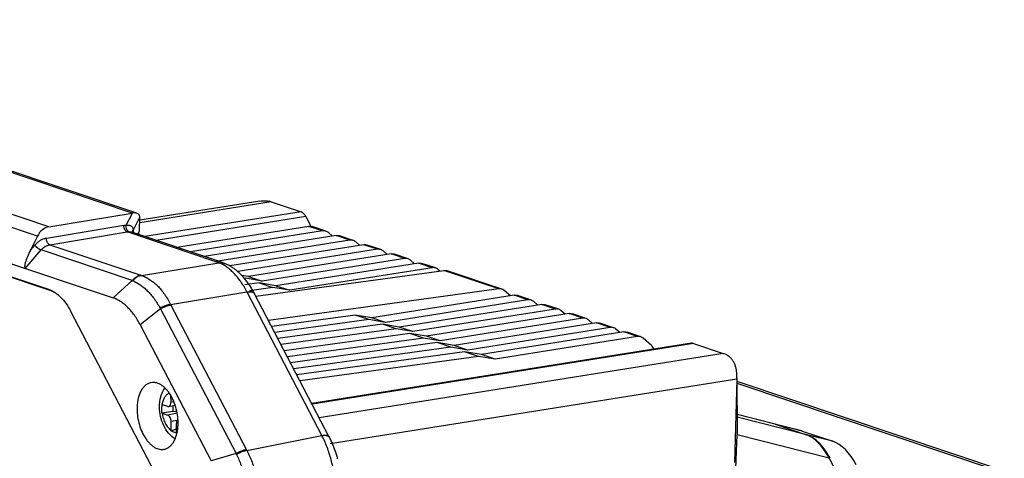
# Model space of a CAD drawing. Header units: millimetres. Extents: x 37 to 570, y 22 to 398.
# Tile 29 of 52: x 297 to 384, y 300 to 338. Entities that reach past the tile are written whole.
import ezdxf

# ---------------------------------------------------------------- set-up
doc = ezdxf.new("R2010")
doc.units = ezdxf.units.MM
doc.header["$LTSCALE"] = 32.67
doc.layers.add('00_COMPONENTS', color=7, linetype='CONTINUOUS')

msp = doc.modelspace()

# ---------------------------------------------------------------- linework, layer by layer
at = {"layer": '00_COMPONENTS', "color": 4}
for p, q in [((307.097, 321.201), (256.2, 338.273)), ((299.74, 319.993), (248.677, 337.12)), ((298.725, 319.156), (247.647, 336.288)), ((319.371, 322.189), (307.753, 320.345)), ((306.573, 320.138), (307.11, 321.203)), ((307.178, 319.663), (307.763, 320.825)), ((321.997, 321.308), (308.222, 319.12)), ((322.426, 320.882), (309.222, 318.784)), ((299.518, 318.996), (306.362, 320.121)), ((323.903, 319.62), (322.694, 320.025)), ((299.815, 318.406), (306.659, 319.53)), ((314.398, 316.934), (306.659, 319.53)), ((307.178, 319.663), (307.174, 319.471)), ((326.321, 318.809), (325.112, 319.214)), ((298.103, 317.922), (298.491, 318.375)), ((299.815, 318.406), (307.866, 315.705)), ((328.739, 317.998), (327.53, 318.403)), ((297.652, 316.314), (299.047, 317.939)), ((307.09, 315.241), (299.047, 317.939)), ((331.157, 317.187), (329.948, 317.592)), ((307.912, 315.69), (314.738, 316.811)), ((333.574, 316.376), (332.365, 316.781)), ((339.451, 314.512), (334.615, 316.134)), ((307.09, 315.241), (305.405, 313.714)), ((299.942, 314.324), (300.012, 314.338)), ((310.484, 313.134), (317.224, 314.241)), ((323.832, 301.574), (317.235, 314.219)), ((342.037, 313.537), (340.828, 313.943)), ((310.515, 313.072), (317.177, 300.302)), ((344.455, 312.726), (343.246, 313.132)), ((309.602, 312.744), (307.807, 311.326)), ((309.602, 312.744), (316.264, 299.973)), ((346.873, 311.915), (345.664, 312.321)), ((349.291, 311.104), (348.082, 311.51)), ((351.709, 310.293), (350.5, 310.699)), ((356.65, 309.685), (322.979, 304.337)), ((359.276, 308.804), (323.607, 303.134)), ((360.476, 306.523), (324.58, 300.816)), ((360.479, 306.633), (360.506, 301.687)), ((360.484, 306.178), (383.458, 298.473)), ((310.52, 304.523), (310.759, 304.571)), ((311.064, 303.537), (310.224, 303.368)), ((363.855, 302.557), (360.499, 303.406)), ((311.074, 302.894), (310.529, 302.784)), ((366.549, 301.653), (360.5, 303.184)), ((366.25, 301.951), (363.934, 302.537)), ((317.21, 300.241), (323.843, 301.552)), ((368.623, 299.567), (360.503, 301.622)), ((368.945, 301.047), (366.629, 301.633)), ((316.264, 299.973), (314.066, 299.329))]:
    msp.add_line(p, q, dxfattribs=at)
at = {"layer": '00_COMPONENTS', "color": 7}
for p, q in [((307.498, 321.181), (256.686, 338.224)), ((238.206, 336.253), (305.405, 313.714)), ((274.548, 322.906), (299.706, 314.468)), ((299.942, 314.324), (274.814, 322.752)), ((318.369, 322.255), (307.758, 320.571)), ((319.371, 322.189), (321.997, 321.308)), ((299.74, 319.993), (307.097, 321.201)), ((307.739, 319.632), (307.763, 320.825)), ((322.426, 320.882), (322.87, 320.029)), ((322.694, 320.025), (311.041, 318.174)), ((324.198, 319.597), (322.989, 320.002)), ((298.725, 319.156), (298.103, 317.922)), ((307.121, 319.489), (307.12, 319.491)), ((307.509, 319.359), (307.668, 319.481)), ((307.732, 319.295), (307.519, 319.367)), ((307.668, 319.481), (307.739, 319.632)), ((307.732, 319.295), (307.722, 319.288)), ((307.732, 319.284), (307.732, 319.295)), ((323.903, 319.62), (312.25, 317.769)), ((325.112, 319.214), (313.459, 317.363)), ((324.764, 319.159), (324.41, 319.473)), ((326.616, 318.786), (325.407, 319.191)), ((326.321, 318.809), (314.668, 316.958)), ((327.53, 318.403), (315.72, 316.527)), ((327.182, 318.348), (326.828, 318.662)), ((329.034, 317.975), (327.825, 318.38)), ((328.739, 317.998), (316.406, 316.039)), ((329.948, 317.592), (317.371, 315.595)), ((329.6, 317.537), (329.246, 317.851)), ((331.452, 317.164), (330.243, 317.569)), ((331.157, 317.187), (318.579, 315.189)), ((332.365, 316.781), (319.788, 314.784)), ((332.018, 316.726), (331.664, 317.04)), ((333.87, 316.353), (332.661, 316.758)), ((317.371, 315.595), (316.765, 315.697)), ((317.371, 315.595), (318.579, 315.189)), ((318.017, 313.849), (334.615, 316.134)), ((333.574, 316.376), (320.997, 314.378)), ((334.246, 316.083), (334.082, 316.229)), ((339.732, 314.487), (334.897, 316.109)), ((316.955, 315.488), (317.101, 315.439)), ((317.101, 315.439), (317.008, 315.426)), ((318.31, 315.034), (317.044, 314.859)), ((318.579, 315.189), (317.101, 315.439)), ((319.788, 314.784), (318.31, 315.034)), ((318.31, 315.034), (319.519, 314.628)), ((319.788, 314.784), (320.997, 314.378)), ((319.519, 314.628), (317.46, 314.345)), ((324.498, 301.426), (317.876, 314.119)), ((339.451, 314.512), (319.13, 311.715)), ((320.997, 314.378), (319.519, 314.628)), ((340.828, 313.943), (328.251, 311.945)), ((340.48, 313.888), (339.944, 314.364)), ((342.333, 313.514), (341.124, 313.92)), ((342.037, 313.537), (329.46, 311.54)), ((343.246, 313.132), (330.669, 311.134)), ((342.898, 313.077), (342.544, 313.391)), ((344.75, 312.703), (343.541, 313.109)), ((313.571, 289.712), (301.679, 312.507)), ((326.773, 312.195), (319.408, 311.182)), ((328.251, 311.945), (326.773, 312.195)), ((327.982, 311.79), (326.773, 312.195)), ((344.455, 312.726), (331.878, 310.729)), ((345.664, 312.321), (333.087, 310.323)), ((345.316, 312.266), (344.962, 312.58)), ((347.168, 311.892), (345.959, 312.298)), ((307.807, 311.326), (314.066, 299.329)), ((327.982, 311.79), (319.687, 310.648)), ((329.191, 311.384), (319.965, 310.114)), ((329.46, 311.54), (327.982, 311.79)), ((329.46, 311.54), (328.251, 311.945)), ((330.669, 311.134), (329.191, 311.384)), ((330.4, 310.979), (329.191, 311.384)), ((346.873, 311.915), (334.296, 309.918)), ((348.082, 311.51), (335.505, 309.512)), ((347.734, 311.455), (347.38, 311.769)), ((349.586, 311.081), (348.377, 311.487)), ((330.4, 310.979), (320.244, 309.581)), ((331.609, 310.573), (320.522, 309.047)), ((331.878, 310.729), (330.4, 310.979)), ((331.878, 310.729), (330.669, 311.134)), ((333.087, 310.323), (331.609, 310.573)), ((332.818, 310.168), (331.609, 310.573)), ((349.291, 311.104), (336.714, 309.107)), ((350.5, 310.699), (337.923, 308.701)), ((350.152, 310.644), (349.798, 310.958)), ((352.004, 310.27), (350.795, 310.676)), ((332.818, 310.168), (320.8, 308.514)), ((334.026, 309.762), (321.079, 307.98)), ((356.472, 309.702), (322.957, 304.378)), ((334.296, 309.918), (332.818, 310.168)), ((334.296, 309.918), (333.087, 310.323)), ((335.505, 309.512), (334.026, 309.762)), ((335.235, 309.357), (334.026, 309.762)), ((336.714, 309.107), (335.505, 309.512)), ((351.709, 310.293), (339.132, 308.296)), ((352.936, 309.508), (352.216, 310.147)), ((356.65, 309.685), (359.276, 308.804)), ((335.235, 309.357), (321.357, 307.446)), ((336.444, 308.951), (321.635, 306.913)), ((336.714, 309.107), (335.235, 309.357)), ((337.923, 308.701), (336.444, 308.951)), ((337.653, 308.546), (336.444, 308.951)), ((339.132, 308.296), (337.923, 308.701)), ((337.653, 308.546), (321.914, 306.379)), ((339.132, 308.296), (337.653, 308.546)), ((360.476, 306.523), (360.27, 299.173)), ((360.481, 306.676), (360.508, 301.809)), ((360.483, 306.355), (384.09, 298.438)), ((309.734, 304.304), (310.22, 304.141)), ((310.52, 304.523), (310.517, 305.061)), ((309.707, 304.056), (309.707, 304.12)), ((309.708, 303.927), (309.707, 304.12)), ((310.705, 303.678), (309.711, 303.541)), ((309.738, 303.531), (310.224, 303.368)), ((310.316, 304.134), (310.881, 304.248)), ((310.705, 303.678), (310.703, 304.212)), ((311.044, 303.643), (310.705, 303.678)), ((363.825, 302.565), (360.499, 303.407)), ((310.533, 302.008), (310.529, 302.784)), ((311.017, 301.845), (311.013, 302.622)), ((363.855, 302.557), (366.549, 301.653)), ((366.221, 301.959), (363.905, 302.545)), ((363.934, 302.537), (366.629, 301.633)), ((310.534, 301.963), (311.015, 302.163)), ((311.004, 301.806), (311.018, 301.801)), ((366.25, 301.951), (368.945, 301.047)), ((360.366, 297.903), (360.503, 301.622)), ((368.623, 299.567), (370.599, 295.779))]:
    msp.add_line(p, q, dxfattribs=at)
for points in [[(315.247, 316.753), (315.206, 316.769), (315.156, 316.788), (315.107, 316.806), (315.059, 316.824), (315.011, 316.841), (314.965, 316.857), (314.919, 316.873), (314.875, 316.889), (307.07, 319.506)], [(307.12, 319.491), (307.12, 319.492), (307.12, 319.493), (307.12, 319.493), (307.12, 319.494), (307.12, 319.493), (307.12, 319.492)], [(317.876, 314.119), (317.835, 314.196), (317.787, 314.284), (317.738, 314.371), (317.688, 314.458), (317.637, 314.543), (317.585, 314.628), (317.532, 314.712), (317.478, 314.795), (317.424, 314.877), (317.368, 314.958), (317.311, 315.038), (317.253, 315.116), (317.195, 315.194), (317.136, 315.27), (317.075, 315.345), (317.014, 315.419), (316.953, 315.491), (316.89, 315.563), (316.826, 315.632), (316.762, 315.7), (316.697, 315.767), (316.631, 315.832), (316.565, 315.896), (316.498, 315.958), (316.43, 316.018), (316.362, 316.077), (316.293, 316.134), (316.224, 316.189), (316.154, 316.242), (316.084, 316.293), (316.014, 316.343), (315.944, 316.39), (315.873, 316.435), (315.803, 316.479), (315.732, 316.521), (315.661, 316.56), (315.59, 316.598), (315.519, 316.634), (315.448, 316.668), (315.377, 316.699), (315.306, 316.729), (315.247, 316.753)], [(325.232, 299.511), (325.206, 299.606), (325.179, 299.702), (325.151, 299.797), (325.122, 299.892), (325.093, 299.986), (325.062, 300.08), (325.03, 300.174), (324.998, 300.268), (324.964, 300.361), (324.93, 300.453), (324.895, 300.545), (324.859, 300.637), (324.821, 300.728), (324.783, 300.819), (324.744, 300.909), (324.705, 300.999), (324.664, 301.088), (324.622, 301.176), (324.58, 301.264), (324.536, 301.351), (324.498, 301.426)]]:
    msp.add_lwpolyline(points, dxfattribs=at)
at = {"layer": '00_COMPONENTS', "color": 4}
for centre, radius, start, end in [((307.522, 319.455), 0.401, 173.15339, 174.78276), ((307.521, 319.456), 0.401, 174.78306, 175.34181), ((311.901, 309.505), 7.837, 68.77564, 71.42548), ((309.215, 319.725), 4.24, 251.46032, 252.10582), ((309.639, 321.553), 6.807, 248.00441, 248.49751), ((306.392, 308.562), 12.23, 27.54952, 27.66358), ((317.707, 313.999), 0.206, 33.3909, 41.28731), ((317.713, 314.004), 0.198, 29.28043, 33.33646), ((317.714, 314.004), 0.197, 27.54892, 29.27554), ((314.341, 315.068), 4.315, 206.6341, 207.54912), ((315.552, 316.202), 6.881, 209.44179, 210.16278), ((310.993, 302.438), 0.593, 272.28448, 277.58232), ((313.008, 295.927), 12.208, 27.43531, 27.54951), ((324.322, 301.334), 0.198, 27.43502, 29.2641), ((322.372, 302.813), 6.735, 204.9371, 205.67712), ((321.06, 302.328), 4.38, 207.55212, 208.45812)]:
    msp.add_arc(centre, radius, start, end, dxfattribs=at)
at = {"layer": '00_COMPONENTS', "color": 7}
for centre, radius, start, end in [((355.986, 306.765), 4.494, 358.31848, 0.28609), ((310.046, 305.234), 0.98, 249.80124, 251.47962), ((333.647, 304.241), 23.94, 179.82598, 180.28915), ((310.05, 304.461), 0.98, 249.80124, 251.47962), ((311.752, 302.014), 1.219, 180.30639, 182.39511), ((312.236, 301.852), 1.219, 180.30639, 182.39511), ((357.677, 301.795), 2.83, 357.80019, 0.2828)]:
    msp.add_arc(centre, radius, start, end, dxfattribs=at)
for centre, major_axis, ratio, start_param, end_param in [((319.397, 317.356), (-0.985, 4.905), 0.582595, -0.323193, -0.263243), ((307.055, 319.748), (0.484, 1.42), 0.759447, 0.375343, 0.385971), ((306.024, 322.272), (-1.645, 1.702), 0.331187, -2.823687, -2.802481), ((322.002, 320.341), (-0.197, 0.981), 0.582599, -1.108284, -0.323189), ((299.698, 318.539), (0.484, 1.42), 0.759447, 0.385971, 1.389535), ((298.393, 317.796), (0.749, 1.479), 0.190346, -4.701202, -3.113754), ((356.655, 308.718), (-0.197, 0.981), 0.582599, -0.323189, -0.023671), ((359.302, 303.971), (-0.985, 4.905), 0.582603, -0.383135, -0.323185), ((360.638, 304.183), (0.036, 5.068), 0.039906, 1.06656, 1.091322), ((363.86, 301.525), (-0.176, 1.047), 0.552273, -0.28681, -0.238515), ((363.94, 301.505), (-0.176, 1.047), 0.552273, -0.28681, -0.174389), ((360.668, 297.99), (-0.02, 5.162), 0.041048, 0.772337, 0.790267), ((366.256, 300.919), (-0.176, 1.047), 0.552273, -0.28681, -0.238515), ((366.577, 296.494), (-0.882, 5.235), 0.552273, -1.039337, -0.28681), ((366.657, 296.474), (-0.882, 5.235), 0.552273, -1.039337, -0.28681), ((368.973, 295.888), (-0.882, 5.235), 0.552273, -1.039337, -0.28681)]:
    msp.add_ellipse(centre, major_axis=major_axis, ratio=ratio, start_param=start_param, end_param=end_param, dxfattribs=at)
for points, knots in [([(318.369, 322.255), (318.442, 322.267), (318.714, 322.299), (318.994, 322.288), (319.19, 322.241)], [0, 0, 0, 0, 0.269114, 1, 1, 1, 1]), ([(307.498, 321.181), (307.441, 321.2), (307.31, 321.222), (307.179, 321.214), (307.11, 321.203)], [0, 0, 0, 0, 0.462646, 1, 1, 1, 1]), ([(307.763, 320.848), (307.763, 320.883), (307.752, 320.954), (307.701, 321.052), (307.614, 321.132), (307.539, 321.167), (307.498, 321.181)], [0, 0, 0, 0, 0.232287, 0.464787, 0.715048, 1, 1, 1, 1]), ([(322.694, 320.025), (322.744, 320.033), (322.844, 320.038), (322.943, 320.018), (322.989, 320.002)], [0, 0, 0, 0, 0.505891, 1, 1, 1, 1]), ([(324.198, 319.597), (324.152, 319.612), (324.053, 319.632), (323.953, 319.628), (323.903, 319.62)], [0, 0, 0, 0, 0.494109, 1, 1, 1, 1]), ([(324.41, 319.473), (324.379, 319.501), (324.312, 319.55), (324.237, 319.584), (324.198, 319.597)], [0, 0, 0, 0, 0.504118, 1, 1, 1, 1]), ([(325.112, 319.214), (325.162, 319.222), (325.262, 319.227), (325.361, 319.207), (325.407, 319.191)], [0, 0, 0, 0, 0.505891, 1, 1, 1, 1]), ([(326.616, 318.786), (326.57, 318.801), (326.471, 318.821), (326.37, 318.817), (326.321, 318.809)], [0, 0, 0, 0, 0.494109, 1, 1, 1, 1]), ([(326.828, 318.662), (326.797, 318.69), (326.73, 318.739), (326.655, 318.773), (326.616, 318.786)], [0, 0, 0, 0, 0.504118, 1, 1, 1, 1]), ([(327.53, 318.403), (327.579, 318.411), (327.68, 318.416), (327.779, 318.396), (327.825, 318.38)], [0, 0, 0, 0, 0.505891, 1, 1, 1, 1]), ([(329.034, 317.975), (328.988, 317.99), (328.889, 318.01), (328.788, 318.006), (328.739, 317.998)], [0, 0, 0, 0, 0.494109, 1, 1, 1, 1]), ([(329.246, 317.851), (329.215, 317.879), (329.148, 317.928), (329.073, 317.962), (329.034, 317.975)], [0, 0, 0, 0, 0.504118, 1, 1, 1, 1]), ([(329.948, 317.592), (329.997, 317.6), (330.098, 317.605), (330.196, 317.585), (330.243, 317.569)], [0, 0, 0, 0, 0.505891, 1, 1, 1, 1]), ([(331.452, 317.164), (331.405, 317.179), (331.307, 317.199), (331.206, 317.195), (331.157, 317.187)], [0, 0, 0, 0, 0.494109, 1, 1, 1, 1]), ([(331.664, 317.04), (331.633, 317.068), (331.566, 317.117), (331.491, 317.151), (331.452, 317.164)], [0, 0, 0, 0, 0.504118, 1, 1, 1, 1]), ([(332.365, 316.781), (332.415, 316.789), (332.516, 316.794), (332.614, 316.774), (332.661, 316.758)], [0, 0, 0, 0, 0.505891, 1, 1, 1, 1]), ([(333.87, 316.353), (333.823, 316.368), (333.725, 316.388), (333.624, 316.384), (333.574, 316.376)], [0, 0, 0, 0, 0.494109, 1, 1, 1, 1]), ([(334.082, 316.229), (334.051, 316.257), (333.984, 316.306), (333.909, 316.34), (333.87, 316.353)], [0, 0, 0, 0, 0.504118, 1, 1, 1, 1]), ([(334.615, 316.134), (334.662, 316.141), (334.758, 316.144), (334.852, 316.124), (334.897, 316.109)], [0, 0, 0, 0, 0.505395, 1, 1, 1, 1]), ([(299.706, 314.468), (299.897, 314.404), (300.179, 314.26), (300.523, 314.006), (300.78, 313.772), (301.027, 313.502), (301.347, 313.09), (301.554, 312.747), (301.679, 312.507)], [0, 0, 0, 0, 0.212764, 0.328459, 0.450627, 0.579234, 0.714019, 1, 1, 1, 1]), ([(300.308, 314.161), (300.278, 314.178), (300.16, 314.24), (300.036, 314.293), (299.942, 314.324)], [0, 0, 0, 0, 0.25714, 1, 1, 1, 1]), ([(339.732, 314.487), (339.688, 314.502), (339.594, 314.522), (339.498, 314.519), (339.451, 314.512)], [0, 0, 0, 0, 0.494605, 1, 1, 1, 1]), ([(339.944, 314.364), (339.913, 314.391), (339.846, 314.44), (339.771, 314.474), (339.732, 314.487)], [0, 0, 0, 0, 0.504118, 1, 1, 1, 1]), ([(340.828, 313.943), (340.878, 313.951), (340.978, 313.955), (341.077, 313.935), (341.124, 313.92)], [0, 0, 0, 0, 0.505891, 1, 1, 1, 1]), ([(307.807, 311.326), (307.654, 311.619), (307.402, 312.036), (307.013, 312.538), (306.712, 312.867), (306.399, 313.152), (305.98, 313.461), (305.638, 313.636), (305.405, 313.714)], [0, 0, 0, 0, 0.285981, 0.420764, 0.549373, 0.671538, 0.787236, 1, 1, 1, 1]), ([(342.333, 313.514), (342.286, 313.53), (342.187, 313.55), (342.087, 313.545), (342.037, 313.537)], [0, 0, 0, 0, 0.494109, 1, 1, 1, 1]), ([(342.544, 313.391), (342.513, 313.418), (342.446, 313.467), (342.371, 313.501), (342.333, 313.514)], [0, 0, 0, 0, 0.504118, 1, 1, 1, 1]), ([(343.246, 313.132), (343.296, 313.14), (343.396, 313.144), (343.495, 313.124), (343.541, 313.109)], [0, 0, 0, 0, 0.505891, 1, 1, 1, 1]), ([(344.75, 312.703), (344.704, 312.719), (344.605, 312.739), (344.505, 312.734), (344.455, 312.726)], [0, 0, 0, 0, 0.494109, 1, 1, 1, 1]), ([(344.962, 312.58), (344.931, 312.607), (344.864, 312.656), (344.789, 312.69), (344.75, 312.703)], [0, 0, 0, 0, 0.504118, 1, 1, 1, 1]), ([(345.664, 312.321), (345.714, 312.329), (345.814, 312.333), (345.913, 312.314), (345.959, 312.298)], [0, 0, 0, 0, 0.505891, 1, 1, 1, 1]), ([(347.168, 311.892), (347.122, 311.908), (347.023, 311.928), (346.923, 311.923), (346.873, 311.915)], [0, 0, 0, 0, 0.494109, 1, 1, 1, 1]), ([(347.38, 311.769), (347.349, 311.796), (347.282, 311.845), (347.207, 311.879), (347.168, 311.892)], [0, 0, 0, 0, 0.504118, 1, 1, 1, 1]), ([(348.082, 311.51), (348.131, 311.518), (348.232, 311.522), (348.331, 311.503), (348.377, 311.487)], [0, 0, 0, 0, 0.505891, 1, 1, 1, 1]), ([(349.586, 311.081), (349.54, 311.097), (349.441, 311.117), (349.34, 311.112), (349.291, 311.104)], [0, 0, 0, 0, 0.494109, 1, 1, 1, 1]), ([(349.798, 310.958), (349.767, 310.985), (349.7, 311.034), (349.625, 311.068), (349.586, 311.081)], [0, 0, 0, 0, 0.504118, 1, 1, 1, 1]), ([(350.5, 310.699), (350.549, 310.707), (350.65, 310.711), (350.749, 310.692), (350.795, 310.676)], [0, 0, 0, 0, 0.505891, 1, 1, 1, 1]), ([(352.004, 310.27), (351.957, 310.286), (351.859, 310.306), (351.758, 310.301), (351.709, 310.293)], [0, 0, 0, 0, 0.494109, 1, 1, 1, 1]), ([(352.216, 310.147), (352.185, 310.174), (352.118, 310.223), (352.043, 310.257), (352.004, 310.27)], [0, 0, 0, 0, 0.504118, 1, 1, 1, 1]), ([(353.15, 309.174), (353.128, 309.239), (353.071, 309.361), (352.984, 309.465), (352.936, 309.508)], [0, 0, 0, 0, 0.515173, 1, 1, 1, 1]), ([(360.481, 306.788), (360.48, 306.896), (360.471, 307.109), (360.428, 307.419), (360.354, 307.71), (360.247, 307.979), (360.105, 308.222), (359.925, 308.433), (359.708, 308.609), (359.544, 308.697), (359.457, 308.735)], [0, 0, 0, 0, 0.139461, 0.273169, 0.401337, 0.524565, 0.644004, 0.761443, 0.879237, 1, 1, 1, 1]), ([(308.741, 306.225), (308.696, 306.216), (308.607, 306.192), (308.435, 306.119), (308.23, 305.981), (308.017, 305.752), (307.838, 305.465), (307.695, 305.127), (307.592, 304.745), (307.53, 304.328), (307.518, 304.04), (307.519, 303.892)], [0, 0, 0, 0, 0.048189, 0.09694, 0.197997, 0.306818, 0.425511, 0.55487, 0.694597, 0.843559, 1, 1, 1, 1]), ([(311.146, 302.676), (311.144, 302.909), (311.107, 303.378), (310.956, 304.064), (310.718, 304.707), (310.451, 305.191), (310.203, 305.524), (310.009, 305.738), (309.806, 305.918), (309.595, 306.061), (309.38, 306.166), (309.164, 306.23), (308.949, 306.252), (308.809, 306.239), (308.741, 306.225)], [0, 0, 0, 0, 0.147148, 0.296306, 0.442007, 0.579191, 0.643355, 0.704044, 0.761073, 0.814449, 0.864403, 0.911428, 0.956291, 1, 1, 1, 1]), ([(309.505, 304.082), (309.503, 304.383), (309.57, 304.973), (309.817, 305.522), (309.987, 305.751)], [0, 0, 0, 0, 0.51415, 1, 1, 1, 1]), ([(310.316, 304.134), (310.346, 304.14), (310.408, 304.173), (310.473, 304.263), (310.512, 304.384), (310.52, 304.475), (310.52, 304.523)], [0, 0, 0, 0, 0.197217, 0.424455, 0.694816, 1, 1, 1, 1]), ([(307.519, 303.892), (307.52, 303.659), (307.558, 303.19), (307.708, 302.504), (307.947, 301.861), (308.213, 301.377), (308.461, 301.043), (308.655, 300.83), (308.858, 300.65), (309.069, 300.507), (309.284, 300.402), (309.5, 300.338), (309.715, 300.316), (309.856, 300.329), (309.924, 300.343)], [0, 0, 0, 0, 0.147148, 0.296306, 0.442007, 0.579191, 0.643355, 0.704044, 0.761073, 0.814449, 0.864403, 0.911428, 0.956291, 1, 1, 1, 1]), ([(310.891, 301.262), (310.671, 301.392), (310.27, 301.748), (309.843, 302.44), (309.573, 303.234), (309.506, 303.799), (309.505, 304.082)], [0, 0, 0, 0, 0.234738, 0.481806, 0.740296, 1, 1, 1, 1]), ([(310.22, 304.141), (310.228, 304.138), (310.259, 304.13), (310.292, 304.13), (310.316, 304.134)], [0, 0, 0, 0, 0.259498, 1, 1, 1, 1]), ([(309.924, 300.343), (309.968, 300.352), (310.057, 300.376), (310.23, 300.449), (310.434, 300.587), (310.647, 300.815), (310.826, 301.102), (310.969, 301.441), (311.073, 301.823), (311.134, 302.239), (311.146, 302.528), (311.146, 302.676)], [0, 0, 0, 0, 0.048189, 0.09694, 0.197997, 0.306818, 0.425511, 0.55487, 0.694597, 0.843559, 1, 1, 1, 1]), ([(310.529, 302.784), (310.529, 302.849), (310.512, 302.977), (310.449, 303.152), (310.354, 303.291), (310.268, 303.354), (310.224, 303.368)], [0, 0, 0, 0, 0.280027, 0.555696, 0.800326, 1, 1, 1, 1]), ([(311.134, 302.97), (311.091, 302.934), (311.027, 302.818), (311.012, 302.692), (311.013, 302.622)], [0, 0, 0, 0, 0.443405, 1, 1, 1, 1]), ([(310.534, 301.963), (310.573, 301.95), (310.729, 301.897), (310.886, 301.844), (311.004, 301.806)], [0, 0, 0, 0, 0.248832, 1, 1, 1, 1])]:
    msp.add_open_spline(points, degree=3, knots=knots, dxfattribs=at)
at = {"layer": '00_COMPONENTS', "color": 4}
for points, knots in [([(306.659, 319.53), (306.614, 319.545), (306.551, 319.589), (306.485, 319.67), (306.44, 319.746), (306.404, 319.833), (306.37, 319.957), (306.36, 320.056), (306.362, 320.121)], [0, 0, 0, 0, 0.200768, 0.318017, 0.445221, 0.580193, 0.719994, 1, 1, 1, 1]), ([(306.362, 320.121), (306.38, 320.124), (306.449, 320.134), (306.52, 320.138), (306.573, 320.138)], [0, 0, 0, 0, 0.252746, 1, 1, 1, 1]), ([(306.816, 319.543), (306.795, 319.55), (306.754, 319.571), (306.699, 319.62), (306.652, 319.684), (306.599, 319.79), (306.563, 319.944), (306.564, 320.073), (306.573, 320.138)], [0, 0, 0, 0, 0.096215, 0.201092, 0.316234, 0.441478, 0.714644, 1, 1, 1, 1]), ([(306.573, 320.138), (306.618, 320.142), (306.705, 320.146), (306.829, 320.132), (306.939, 320.1), (307.029, 320.05), (307.1, 319.984), (307.148, 319.906), (307.175, 319.819), (307.18, 319.758), (307.18, 319.728)], [0, 0, 0, 0, 0.161952, 0.310293, 0.444432, 0.565671, 0.677361, 0.78414, 0.890557, 1, 1, 1, 1]), ([(306.659, 319.53), (306.672, 319.532), (306.724, 319.54), (306.777, 319.543), (306.816, 319.543)], [0, 0, 0, 0, 0.25281, 1, 1, 1, 1]), ([(306.816, 319.543), (306.862, 319.543), (306.948, 319.538), (307.032, 319.519), (307.07, 319.506)], [0, 0, 0, 0, 0.533578, 1, 1, 1, 1]), ([(307.12, 319.493), (307.117, 319.534), (307.126, 319.616), (307.159, 319.693), (307.18, 319.728)], [0, 0, 0, 0, 0.494849, 1, 1, 1, 1]), ([(307.123, 319.503), (307.127, 319.531), (307.14, 319.587), (307.163, 319.639), (307.178, 319.663)], [0, 0, 0, 0, 0.497005, 1, 1, 1, 1]), ([(307.18, 319.728), (307.18, 319.722), (307.18, 319.701), (307.179, 319.679), (307.178, 319.663)], [0, 0, 0, 0, 0.25541, 1, 1, 1, 1]), ([(298.491, 318.375), (298.562, 318.457), (298.713, 318.609), (298.966, 318.795), (299.235, 318.929), (299.424, 318.981), (299.518, 318.996)], [0, 0, 0, 0, 0.267145, 0.523172, 0.767254, 1, 1, 1, 1]), ([(299.047, 317.939), (299.024, 317.946), (298.978, 317.965), (298.907, 318.003), (298.831, 318.052), (298.728, 318.128), (298.632, 318.213), (298.546, 318.305), (298.508, 318.351), (298.491, 318.375)], [0, 0, 0, 0, 0.097737, 0.211662, 0.33823, 0.473145, 0.748725, 0.879726, 1, 1, 1, 1]), ([(299.047, 317.939), (299.1, 318.001), (299.213, 318.115), (299.402, 318.254), (299.603, 318.355), (299.745, 318.394), (299.815, 318.406)], [0, 0, 0, 0, 0.267432, 0.523571, 0.76756, 1, 1, 1, 1]), ([(299.815, 318.406), (299.77, 318.42), (299.707, 318.465), (299.641, 318.545), (299.596, 318.622), (299.56, 318.708), (299.526, 318.833), (299.516, 318.931), (299.518, 318.996)], [0, 0, 0, 0, 0.200768, 0.318017, 0.445221, 0.580193, 0.719994, 1, 1, 1, 1]), ([(314.398, 316.934), (314.472, 316.946), (314.623, 316.953), (314.771, 316.923), (314.841, 316.9)], [0, 0, 0, 0, 0.505888, 1, 1, 1, 1]), ([(314.738, 316.811), (314.825, 316.822), (314.999, 316.825), (315.168, 316.784), (315.247, 316.753)], [0, 0, 0, 0, 0.505341, 1, 1, 1, 1]), ([(317.224, 314.241), (317.061, 314.554), (316.794, 315.001), (316.386, 315.54), (316.073, 315.893), (315.749, 316.2), (315.322, 316.532), (314.975, 316.723), (314.738, 316.811)], [0, 0, 0, 0, 0.290165, 0.426365, 0.555774, 0.677982, 0.792771, 1, 1, 1, 1]), ([(307.866, 315.705), (307.795, 315.694), (307.652, 315.655), (307.449, 315.556), (307.257, 315.417), (307.143, 315.303), (307.09, 315.241)], [0, 0, 0, 0, 0.233645, 0.478001, 0.733698, 1, 1, 1, 1]), ([(307.912, 315.69), (307.842, 315.678), (307.7, 315.639), (307.498, 315.538), (307.309, 315.397), (307.197, 315.282), (307.144, 315.219)], [0, 0, 0, 0, 0.232621, 0.4766, 0.732646, 1, 1, 1, 1]), ([(307.912, 315.69), (308.036, 315.65), (308.284, 315.549), (308.643, 315.347), (308.992, 315.092), (309.329, 314.787), (309.65, 314.435), (310.062, 313.897), (310.326, 313.448), (310.484, 313.134)], [0, 0, 0, 0, 0.105249, 0.215583, 0.331631, 0.453714, 0.581865, 0.715935, 1, 1, 1, 1]), ([(307.144, 315.219), (307.256, 315.175), (307.479, 315.07), (307.804, 314.87), (308.125, 314.626), (308.437, 314.339), (308.74, 314.012), (309.135, 313.516), (309.397, 313.106), (309.559, 312.819)], [0, 0, 0, 0, 0.103772, 0.213498, 0.329498, 0.451856, 0.580435, 0.714982, 1, 1, 1, 1]), ([(317.224, 314.241), (317.301, 314.255), (317.414, 314.269), (317.556, 314.268), (317.647, 314.258), (317.725, 314.239), (317.791, 314.209), (317.842, 314.17), (317.867, 314.137), (317.876, 314.119)], [0, 0, 0, 0, 0.336314, 0.481793, 0.6115, 0.72589, 0.826483, 0.916275, 1, 1, 1, 1]), ([(317.235, 314.219), (317.306, 314.232), (317.408, 314.245), (317.539, 314.247), (317.624, 314.24), (317.7, 314.226), (317.765, 314.204), (317.819, 314.175), (317.849, 314.149), (317.861, 314.135)], [0, 0, 0, 0, 0.326655, 0.470585, 0.60094, 0.717837, 0.822037, 0.915171, 1, 1, 1, 1]), ([(310.484, 313.134), (310.411, 313.122), (310.26, 313.09), (310.03, 313.021), (309.794, 312.93), (309.637, 312.858), (309.559, 312.819)], [0, 0, 0, 0, 0.226342, 0.472608, 0.732734, 1, 1, 1, 1]), ([(310.515, 313.072), (310.443, 313.059), (310.294, 313.024), (310.068, 312.952), (309.834, 312.858), (309.679, 312.784), (309.602, 312.744)], [0, 0, 0, 0, 0.225726, 0.471801, 0.73214, 1, 1, 1, 1]), ([(310.381, 305.278), (310.299, 305.256), (310.135, 305.169), (309.944, 304.948), (309.805, 304.651), (309.752, 304.425), (309.734, 304.304)], [0, 0, 0, 0, 0.207214, 0.437709, 0.702188, 1, 1, 1, 1]), ([(309.738, 303.531), (309.761, 303.372), (309.832, 303.061), (310.006, 302.633), (310.236, 302.272), (310.431, 302.08), (310.533, 302.008)], [0, 0, 0, 0, 0.274763, 0.540747, 0.785316, 1, 1, 1, 1]), ([(323.832, 301.574), (323.91, 301.588), (324.022, 301.602), (324.165, 301.6), (324.256, 301.59), (324.335, 301.57), (324.4, 301.54), (324.452, 301.501), (324.476, 301.467), (324.485, 301.45)], [0, 0, 0, 0, 0.335994, 0.48139, 0.61107, 0.72549, 0.826171, 0.916102, 1, 1, 1, 1]), ([(323.843, 301.552), (323.914, 301.564), (324.016, 301.577), (324.147, 301.579), (324.233, 301.572), (324.308, 301.558), (324.374, 301.536), (324.428, 301.506), (324.458, 301.48), (324.47, 301.466)], [0, 0, 0, 0, 0.326318, 0.470165, 0.600496, 0.717429, 0.821722, 0.914999, 1, 1, 1, 1]), ([(325.012, 297.117), (324.994, 297.5), (324.916, 298.273), (324.681, 299.415), (324.33, 300.519), (324.018, 301.219), (323.843, 301.552)], [0, 0, 0, 0, 0.249038, 0.503403, 0.75598, 1, 1, 1, 1]), ([(324.47, 301.466), (324.473, 301.463), (324.482, 301.452), (324.49, 301.44), (324.495, 301.431)], [0, 0, 0, 0, 0.2528, 1, 1, 1, 1]), ([(317.177, 300.302), (317.105, 300.289), (316.956, 300.254), (316.73, 300.181), (316.496, 300.087), (316.341, 300.013), (316.264, 299.973)], [0, 0, 0, 0, 0.225726, 0.471801, 0.73214, 1, 1, 1, 1]), ([(317.21, 300.241), (317.138, 300.226), (316.99, 300.188), (316.765, 300.111), (316.532, 300.013), (316.378, 299.936), (316.301, 299.895)], [0, 0, 0, 0, 0.22507, 0.471008, 0.73161, 1, 1, 1, 1]), ([(317.21, 300.241), (317.389, 299.91), (317.705, 299.211), (318.046, 298.103), (318.253, 296.953), (318.297, 296.174), (318.294, 295.789)], [0, 0, 0, 0, 0.243877, 0.495722, 0.749752, 1, 1, 1, 1]), ([(316.301, 299.895), (316.377, 299.738), (316.521, 299.416), (316.712, 298.918), (316.879, 298.403), (317.022, 297.875), (317.139, 297.338), (317.228, 296.796), (317.29, 296.255), (317.312, 295.894), (317.319, 295.715)], [0, 0, 0, 0, 0.120631, 0.243924, 0.369198, 0.495742, 0.622828, 0.749721, 0.875686, 1, 1, 1, 1])]:
    msp.add_open_spline(points, degree=3, knots=knots, dxfattribs=at)
at = {"layer": '00_COMPONENTS', "color": 7}
msp.add_open_spline([(309.711, 303.541), (309.709, 303.67), (309.709, 303.798), (309.708, 303.927)], degree=3, dxfattribs=at)

doc.saveas('drawing.dxf')
